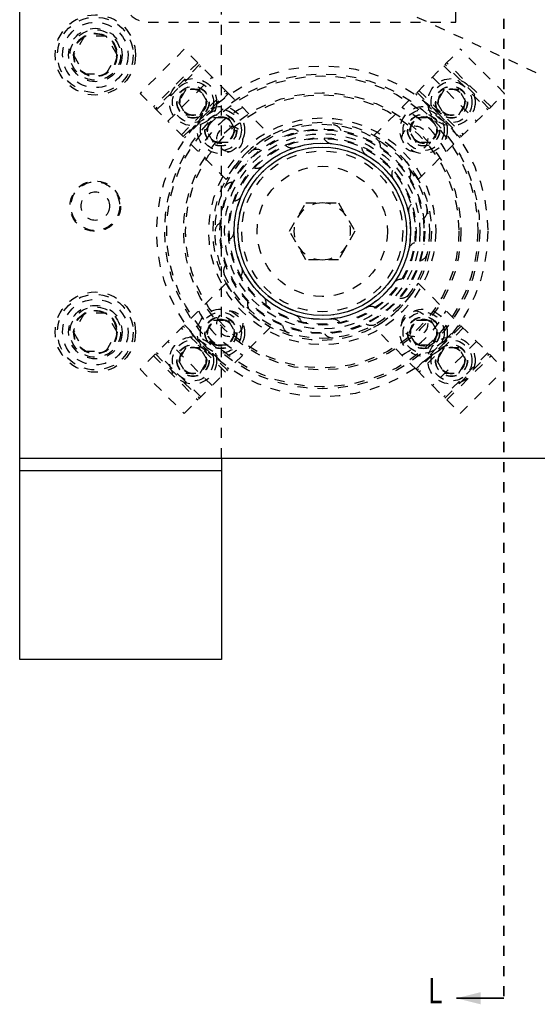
# Model space of a CAD drawing. Header units: inches. Extents: x 1694 to 2505, y -239 to -56.
# Tile 18 of 179: x 1736.22 to 1741.35, y -172.02 to -162.25. Entities that reach past the tile are written whole.
import ezdxf

# ---------------------------------------------------------------- set-up
doc = ezdxf.new("R2010")
doc.units = ezdxf.units.IN
doc.header["$LTSCALE"] = 0.5
doc.header["$MEASUREMENT"] = 0
doc.linetypes.add('HIDDEN', pattern=[0.225, 0.15, -0.075])
doc.linetypes.add('PHANTOM', pattern=[0.25, 0.125, -0.025, 0.025, -0.025, 0.025, -0.025])
doc.layers.add('SID-M-H', color=4, linetype='HIDDEN')
doc.layers.add('SID-M-S', color=105, linetype='Continuous')
doc.styles.add('SLDTEXTSTYLE0', font='TXT', dxfattribs={"width": 0.595745})

msp = doc.modelspace()

# ---------------------------------------------------------------- linework, layer by layer
at = {"color": 7, "linetype": 'PHANTOM', "lineweight": 35}
msp.add_line((1741.01658, -137.23909), (1741.01658, -171.9591), dxfattribs=at)
at = {"color": 7, "linetype": 'Continuous', "lineweight": 35}
msp.add_line((1741.01658, -171.9591), (1740.54658, -171.9591), dxfattribs=at)
msp.add_solid([(1740.54658, -171.9591), (1740.78658, -172.0191), (1740.78658, -171.8991)], dxfattribs=at)
at = {"layer": 'SID-M-H'}
for p, q in [((1738.21658, -166.5991), (1738.21658, -142.5991)), ((1740.54158, -162.2741), (1740.54158, -161.2741)), ((1737.49158, -162.2741), (1740.54158, -162.2741)), ((1740.15597, -162.22252), (1741.34897, -162.77883)), ((1736.85833, -162.4116), (1736.75008, -162.5991)), ((1737.07484, -162.4116), (1736.85833, -162.4116)), ((1737.18309, -162.5991), (1737.07484, -162.4116)), ((1737.84798, -162.54208), (1737.40957, -162.98049)), ((1738.12419, -162.81829), (1737.84798, -162.54208)), ((1740.15695, -162.97032), (1740.58519, -162.54208)), ((1741.02359, -162.98049), (1740.58519, -162.54208)), ((1736.75008, -162.5991), (1736.85833, -162.7866)), ((1737.07484, -162.7866), (1737.18309, -162.5991)), ((1737.98162, -162.67573), (1737.54321, -163.11413)), ((1738.00001, -162.69411), (1737.5616, -163.13252)), ((1737.57397, -163.14489), (1738.01238, -162.70649)), ((1740.42079, -162.70649), (1740.85919, -163.14489)), ((1740.87157, -163.13252), (1740.43316, -162.69411)), ((1740.88995, -163.11413), (1740.45154, -162.67573)), ((1736.85833, -162.7866), (1737.07484, -162.7866)), ((1737.68578, -163.2567), (1738.12419, -162.81829)), ((1738.27622, -162.97032), (1738.12419, -162.81829)), ((1740.30898, -162.81829), (1740.74738, -163.2567)), ((1737.86278, -162.94246), (1737.79061, -163.06746)), ((1737.81942, -163.39034), (1738.25783, -162.95194)), ((1738.00712, -162.94246), (1737.86278, -162.94246)), ((1738.07929, -163.06746), (1738.00712, -162.94246)), ((1740.17533, -162.95194), (1740.61374, -163.39034)), ((1740.42605, -162.94246), (1740.35388, -163.06746)), ((1740.57038, -162.94246), (1740.42605, -162.94246)), ((1740.64255, -163.06746), (1740.57038, -162.94246)), ((1737.40957, -162.98049), (1737.68578, -163.2567)), ((1737.83781, -163.40873), (1738.27622, -162.97032)), ((1738.28859, -162.9827), (1737.85018, -163.4211)), ((1738.27622, -162.97032), (1738.70381, -163.39792)), ((1739.72936, -163.39792), (1740.15695, -162.97032)), ((1740.58298, -163.4211), (1740.14458, -162.9827)), ((1740.15695, -162.97032), (1740.59536, -163.40873)), ((1740.16776, -163.83632), (1741.02359, -162.98049)), ((1737.79061, -163.06746), (1737.86278, -163.19246)), ((1738.00712, -163.19246), (1738.07929, -163.06746)), ((1740.35388, -163.06746), (1740.42605, -163.19246)), ((1740.57038, -163.19246), (1740.64255, -163.06746)), ((1738.2654, -163.83632), (1737.68578, -163.2567)), ((1737.86278, -163.19246), (1738.00712, -163.19246)), ((1738.06682, -163.34367), (1738.13899, -163.21867)), ((1738.13899, -163.21867), (1738.28333, -163.21867)), ((1738.28333, -163.21867), (1738.3555, -163.34367)), ((1740.07767, -163.34367), (1740.14984, -163.21867)), ((1740.14984, -163.21867), (1740.29417, -163.21867)), ((1740.29417, -163.21867), (1740.36634, -163.34367)), ((1740.42605, -163.19246), (1740.57038, -163.19246)), ((1738.13899, -163.46867), (1738.06682, -163.34367)), ((1738.3555, -163.34367), (1738.28333, -163.46867)), ((1740.14984, -163.46867), (1740.07767, -163.34367)), ((1740.36634, -163.34367), (1740.29417, -163.46867)), ((1738.28333, -163.46867), (1738.13899, -163.46867)), ((1740.29417, -163.46867), (1740.14984, -163.46867)), ((1738.89182, -164.3491), (1739.0542, -164.06785)), ((1739.0542, -164.06785), (1739.37896, -164.06785)), ((1739.37896, -164.06785), (1739.54134, -164.3491)), ((1739.0542, -164.63035), (1738.89182, -164.3491)), ((1739.54134, -164.3491), (1739.37896, -164.63035)), ((1739.37896, -164.63035), (1739.0542, -164.63035)), ((1738.2654, -164.86187), (1737.40957, -165.7177)), ((1740.16776, -164.86187), (1741.02359, -165.7177)), ((1736.85833, -165.1616), (1736.75008, -165.3491)), ((1737.07484, -165.1616), (1736.85833, -165.1616)), ((1737.18309, -165.3491), (1737.07484, -165.1616)), ((1738.25783, -165.74625), (1737.81942, -165.30785)), ((1738.27622, -165.72787), (1737.83781, -165.28946)), ((1737.85018, -165.27709), (1738.28859, -165.71549)), ((1738.06682, -165.35452), (1738.13899, -165.22952)), ((1738.13899, -165.22952), (1738.28333, -165.22952)), ((1738.70381, -165.30028), (1738.27622, -165.72787)), ((1738.28333, -165.22952), (1738.3555, -165.35452)), ((1740.15695, -165.72787), (1739.72936, -165.30028)), ((1740.07767, -165.35452), (1740.14984, -165.22952)), ((1740.14458, -165.71549), (1740.58298, -165.27709)), ((1740.14984, -165.22952), (1740.29417, -165.22952)), ((1740.59536, -165.28946), (1740.15695, -165.72787)), ((1740.61374, -165.30785), (1740.17533, -165.74625)), ((1740.29417, -165.22952), (1740.36634, -165.35452)), ((1736.75008, -165.3491), (1736.85833, -165.5366)), ((1737.07484, -165.5366), (1737.18309, -165.3491)), ((1738.13899, -165.47952), (1738.06682, -165.35452)), ((1738.3555, -165.35452), (1738.28333, -165.47952)), ((1740.14984, -165.47952), (1740.07767, -165.35452)), ((1740.36634, -165.35452), (1740.29417, -165.47952)), ((1738.12419, -165.8799), (1737.68578, -165.44149)), ((1738.28333, -165.47952), (1738.13899, -165.47952)), ((1740.29417, -165.47952), (1740.14984, -165.47952)), ((1740.74738, -165.44149), (1740.30898, -165.8799)), ((1736.85833, -165.5366), (1737.07484, -165.5366)), ((1737.54321, -165.58406), (1737.98162, -166.02246)), ((1737.5616, -165.56567), (1738.00001, -166.00408)), ((1738.01238, -165.9917), (1737.57397, -165.5533)), ((1737.86278, -165.50573), (1737.79061, -165.63073)), ((1738.00712, -165.50573), (1737.86278, -165.50573)), ((1738.07929, -165.63073), (1738.00712, -165.50573)), ((1740.42605, -165.50573), (1740.35388, -165.63073)), ((1740.85919, -165.5533), (1740.42079, -165.9917)), ((1740.57038, -165.50573), (1740.42605, -165.50573)), ((1740.43316, -166.00408), (1740.87157, -165.56567)), ((1740.45154, -166.02246), (1740.88995, -165.58406)), ((1740.64255, -165.63073), (1740.57038, -165.50573)), ((1737.79061, -165.63073), (1737.86278, -165.75573)), ((1738.00712, -165.75573), (1738.07929, -165.63073)), ((1740.35388, -165.63073), (1740.42605, -165.75573)), ((1740.57038, -165.75573), (1740.64255, -165.63073)), ((1737.40957, -165.7177), (1737.84798, -166.15611)), ((1737.84798, -166.15611), (1738.27622, -165.72787)), ((1737.86278, -165.75573), (1738.00712, -165.75573)), ((1740.15695, -165.72787), (1740.30898, -165.8799)), ((1740.42605, -165.75573), (1740.57038, -165.75573)), ((1740.58519, -166.15611), (1741.02359, -165.7177)), ((1740.30898, -165.8799), (1740.58519, -166.15611))]:
    msp.add_line(p, q, dxfattribs=at)
for centre, radius in [((1736.96658, -162.5991), 0.3985), ((1736.96658, -162.5991), 0.375), ((1736.96658, -162.5991), 0.325), ((1736.96658, -162.5991), 0.2655), ((1736.96658, -162.5991), 0.25), ((1736.96658, -162.5991), 0.21542), ((1736.96658, -162.5991), 0.21515), ((1736.96658, -162.5991), 0.21463), ((1736.96658, -162.5991), 0.21095), ((1739.21658, -164.3491), 1.6415), ((1739.21658, -164.3491), 1.5625), ((1739.21658, -164.3491), 1.5425), ((1737.93495, -163.06746), 0.23438), ((1737.93495, -163.06746), 0.20312), ((1740.49821, -163.06746), 0.23438), ((1740.49821, -163.06746), 0.20313), ((1737.93495, -163.06746), 0.1595), ((1737.93495, -163.06746), 0.15625), ((1737.93495, -163.06746), 0.13297), ((1737.93495, -163.06746), 0.1327), ((1737.93495, -163.06746), 0.13218), ((1737.93495, -163.06746), 0.1285), ((1740.49821, -163.06746), 0.1595), ((1740.49821, -163.06746), 0.15625), ((1740.49821, -163.06746), 0.13297), ((1740.49821, -163.06746), 0.1327), ((1740.49821, -163.06746), 0.13218), ((1740.49821, -163.06746), 0.1285), ((1739.21658, -164.3491), 1.375), ((1739.21658, -164.3491), 1.355), ((1738.21116, -163.34367), 0.23438), ((1738.21116, -163.34367), 0.20312), ((1740.222, -163.34367), 0.23438), ((1740.222, -163.34367), 0.20312), ((1738.21116, -163.34367), 0.1595), ((1738.21116, -163.34367), 0.15625), ((1738.21116, -163.34367), 0.13297), ((1738.21116, -163.34367), 0.1327), ((1738.21116, -163.34367), 0.13218), ((1738.21116, -163.34367), 0.1285), ((1739.21658, -164.3491), 1.125), ((1740.222, -163.34367), 0.1595), ((1740.222, -163.34367), 0.15625), ((1740.222, -163.34367), 0.13297), ((1740.222, -163.34367), 0.1327), ((1740.222, -163.34367), 0.13218), ((1740.222, -163.34367), 0.1285), ((1739.21658, -164.3491), 1.0825), ((1739.21658, -164.3491), 1.0625), ((1738.29955, -163.43206), 0.1285), ((1739.21658, -164.3491), 1.01562), ((1739.21658, -164.3491), 1.00775), ((1740.13362, -163.43206), 0.1285), ((1739.21658, -164.3491), 0.96875), ((1739.21658, -164.3491), 0.92975), ((1739.21658, -164.3491), 0.92188), ((1739.21658, -164.3491), 0.8744), ((1739.21658, -164.3491), 0.83665), ((1739.21658, -164.3491), 0.79788), ((1739.21658, -164.3491), 0.64583), ((1736.96658, -164.0991), 0.25), ((1736.96658, -164.0991), 0.24213), ((1736.96658, -164.0991), 0.141), ((1736.96658, -165.3491), 0.3985), ((1736.96658, -165.3491), 0.375), ((1736.96658, -165.3491), 0.325), ((1736.96658, -165.3491), 0.2655), ((1736.96658, -165.3491), 0.25), ((1736.96658, -165.3491), 0.21542), ((1736.96658, -165.3491), 0.21515), ((1736.96658, -165.3491), 0.21463), ((1736.96658, -165.3491), 0.21095), ((1738.21116, -165.35452), 0.23438), ((1738.21116, -165.35452), 0.20312), ((1738.21116, -165.35452), 0.1595), ((1738.21116, -165.35452), 0.15625), ((1738.29955, -165.26613), 0.1285), ((1740.222, -165.35452), 0.23438), ((1740.13362, -165.26613), 0.1285), ((1740.222, -165.35452), 0.20312), ((1740.222, -165.35452), 0.1595), ((1740.222, -165.35452), 0.15625), ((1738.21116, -165.35452), 0.13297), ((1738.21116, -165.35452), 0.1327), ((1738.21116, -165.35452), 0.13218), ((1738.21116, -165.35452), 0.1285), ((1740.222, -165.35452), 0.13297), ((1740.222, -165.35452), 0.1327), ((1740.222, -165.35452), 0.13218), ((1740.222, -165.35452), 0.1285), ((1737.93495, -165.63073), 0.23438), ((1740.49821, -165.63073), 0.23438), ((1737.93495, -165.63073), 0.20313), ((1737.93495, -165.63073), 0.1595), ((1737.93495, -165.63073), 0.15625), ((1737.93495, -165.63073), 0.13297), ((1737.93495, -165.63073), 0.1327), ((1737.93495, -165.63073), 0.13218), ((1737.93495, -165.63073), 0.1285), ((1740.49821, -165.63073), 0.20312), ((1740.49821, -165.63073), 0.1595), ((1740.49821, -165.63073), 0.15625), ((1740.49821, -165.63073), 0.13297), ((1740.49821, -165.63073), 0.1327), ((1740.49821, -165.63073), 0.13218), ((1740.49821, -165.63073), 0.1285)]:
    msp.add_circle(centre, radius, dxfattribs=at)
for centre, radius, start, end in [((1737.49158, -162.0241), 0.25, 180, 270), ((1738.90369, -164.0362), 1.031, 117.501613, 152.498387), ((1739.52948, -164.0362), 1.031, 27.501613, 62.498387), ((1738.91722, -163.42776), 0.09375, 45.882154, 170.346191), ((1739.31784, -163.38565), 0.09375, 21.897955, 146.342438), ((1739.1799, -164.31241), 1.031, 117.501613, 152.498387), ((1738.91722, -163.42776), 0.09375, 230.629148, 345.537947), ((1739.31784, -163.38565), 0.09375, 206.649308, 321.535988), ((1739.70096, -163.51013), 0.09375, 357.910894, 122.34032), ((1739.25327, -164.31241), 1.031, 27.501613, 62.498387), ((1738.56836, -163.62917), 0.09375, 69.863154, 194.35124), ((1739.70096, -163.51013), 0.09375, 182.666253, 297.536018), ((1738.56836, -163.62917), 0.09375, 254.797114, 9.54156), ((1740.00032, -163.77968), 0.09375, 333.921309, 98.340173), ((1740.00032, -163.77968), 0.09375, 158.680322, 270), ((1738.33159, -163.95507), 0.09375, 94.043277, 218.357245), ((1738.33159, -163.95507), 0.09375, 278.737572, 33.546488), ((1739.21658, -164.3491), 0.28125, 90, 270), ((1739.21658, -164.3491), 0.28125, 270, 90), ((1740.16416, -164.14768), 0.09375, 134.691853, 249.593989), ((1740.16416, -164.14768), 0.09375, 309.92954, 74.340487), ((1738.24783, -164.3491), 0.09375, 118.023432, 242.363864), ((1738.24783, -164.3491), 0.09375, 302.733548, 57.552394), ((1740.16416, -164.55051), 0.09375, 110.701183, 225.592533), ((1740.16416, -164.55051), 0.09375, 285.935926, 50.34425), ((1738.33159, -164.74312), 0.09375, 142.006885, 270), ((1738.33159, -164.74312), 0.09375, 326.730061, 81.55894), ((1739.1799, -164.38578), 1.031, 207.501613, 242.498387), ((1739.25327, -164.38578), 1.031, 297.501613, 332.498387), ((1740.00032, -164.91851), 0.09375, 86.708654, 201.589321), ((1740.00032, -164.91851), 0.09375, 261.950661, 26.353153), ((1738.56836, -165.06902), 0.09375, 350.726765, 105.565784), ((1738.56836, -165.06902), 0.09375, 165.993294, 290.394427), ((1739.70096, -165.18806), 0.09375, 62.714606, 177.584697), ((1738.90369, -164.66199), 1.031, 207.501613, 242.498387), ((1738.91722, -165.27043), 0.09375, 14.72332, 129.572586), ((1739.70096, -165.18806), 0.09375, 237.966836, 2.365399), ((1739.52948, -164.66199), 1.031, 297.501613, 332.498387), ((1738.91722, -165.27043), 0.09375, 189.982317, 314.388264), ((1739.31784, -165.31254), 0.09375, 38.719381, 153.579004), ((1739.31784, -165.31254), 0.09375, 213.973612, 338.378921)]:
    msp.add_arc(centre, radius, start, end, dxfattribs=at)
at = {"layer": 'SID-M-S'}
for p, q in [((1736.21658, -168.5991), (1736.21658, -140.5991)), ((1736.21658, -166.5991), (1763.21658, -166.5991)), ((1738.21658, -166.5991), (1738.21658, -168.5991)), ((1738.21658, -166.7241), (1736.21658, -166.7241)), ((1738.21658, -168.5991), (1736.21658, -168.5991))]:
    msp.add_line(p, q, dxfattribs=at)
for radius in [0.875, 0.83563]:
    msp.add_circle((1739.21658, -164.3491), radius, dxfattribs=at)

# ---------------------------------------------------------------- texts
at = {"color": 7, "style": 'SLDTEXTSTYLE0', "width": 0.75}
msp.add_text('L', height=0.25, dxfattribs=at).set_placement((1740.27012, -172.00927))

doc.saveas('drawing.dxf')
